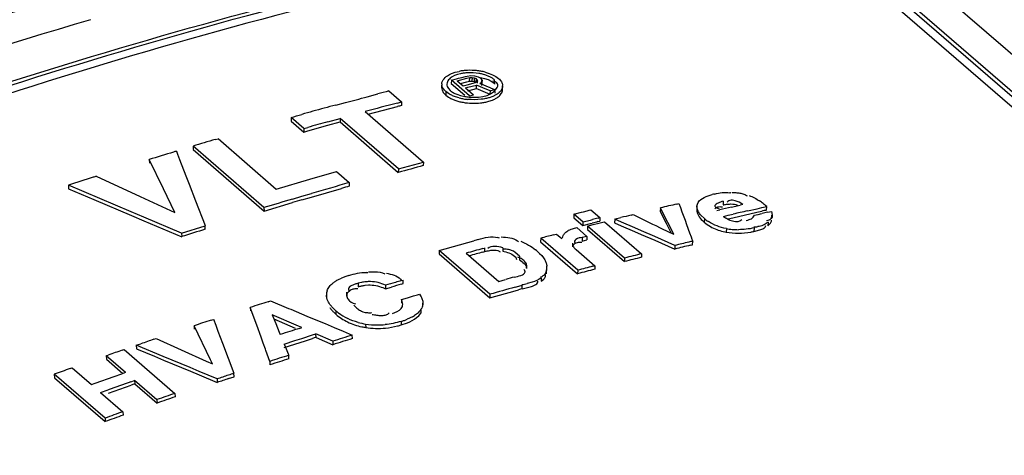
# Model space of a CAD drawing. Header units: inches. Extents: x 0 to 117, y 0 to 83.
# Tile 49 of 62: x 98.887 to 99.843, y 27.946 to 28.369. Entities that reach past the tile are written whole.
import ezdxf

# ---------------------------------------------------------------- set-up
doc = ezdxf.new("R2010")
doc.units = ezdxf.units.IN
doc.header["$LTSCALE"] = 6.431102
doc.header["$MEASUREMENT"] = 0
doc.layers.get('0').update_dxf_attribs({"linetype": 'CONTINUOUS'})

msp = doc.modelspace()

# ---------------------------------------------------------------- linework, layer by layer
at = {"color": 7, "linetype": 'CONTINUOUS'}
for p, q in [((98.31827, 29.66212), (101.93636, 26.52876)), ((99.63433, 28.48131), (101.88722, 26.53026)), ((101.89254, 26.53019), (99.6372, 28.48337)), ((99.62796, 28.47674), (101.87506, 26.5307)), ((99.30889, 28.31483), (99.30655, 28.31364)), ((99.3116, 28.31584), (99.30889, 28.31483)), ((99.30935, 28.31805), (99.3132, 28.31899)), ((99.31469, 28.31666), (99.3116, 28.31584)), ((99.32104, 28.3144), (99.32462, 28.31486)), ((99.32462, 28.31486), (99.32831, 28.31451)), ((99.33922, 28.31531), (99.33592, 28.31627)), ((99.33849, 28.31822), (99.3423, 28.31707)), ((99.3422, 28.31413), (99.33922, 28.31531)), ((99.3423, 28.31707), (99.34573, 28.31566)), ((99.34573, 28.31566), (99.34883, 28.31399)), ((99.2964, 28.30684), (99.29628, 28.30341)), ((99.30569, 28.31059), (99.30555, 28.30714)), ((99.30555, 28.30714), (99.3187, 28.29576)), ((99.30569, 28.31059), (99.3108, 28.31186)), ((99.3234, 28.29524), (99.30569, 28.31059)), ((99.3108, 28.31186), (99.31251, 28.31229)), ((99.31141, 28.30991), (99.32086, 28.31226)), ((99.31141, 28.30991), (99.31706, 28.30502)), ((99.31251, 28.31229), (99.31422, 28.31271)), ((99.31422, 28.31271), (99.31592, 28.31313)), ((99.31447, 28.30726), (99.32072, 28.30881)), ((99.31592, 28.31313), (99.31933, 28.31397)), ((99.31706, 28.30502), (99.32112, 28.30602)), ((99.31933, 28.31397), (99.32104, 28.31439)), ((99.32072, 28.30881), (99.32342, 28.30948)), ((99.32086, 28.31226), (99.32356, 28.31293)), ((99.32112, 28.30602), (99.32922, 28.30803)), ((99.32174, 28.30366), (99.3302, 28.30575)), ((99.32342, 28.30948), (99.32356, 28.31293)), ((99.32342, 28.30948), (99.32572, 28.30962)), ((99.32356, 28.31293), (99.32586, 28.31307)), ((99.32586, 28.31307), (99.32572, 28.30962)), ((99.32572, 28.30962), (99.32775, 28.30929)), ((99.32586, 28.31307), (99.32789, 28.31273)), ((99.32789, 28.31273), (99.32775, 28.30929)), ((99.32775, 28.30929), (99.32952, 28.30846)), ((99.32789, 28.31273), (99.32967, 28.31191)), ((99.32831, 28.31451), (99.33173, 28.31368)), ((99.32922, 28.30803), (99.33076, 28.30883)), ((99.32967, 28.31191), (99.32952, 28.30846)), ((99.33079, 28.31093), (99.32967, 28.31191)), ((99.33006, 28.30231), (99.3302, 28.30575)), ((99.33411, 28.30408), (99.3302, 28.30575)), ((99.33079, 28.31093), (99.33065, 28.30748)), ((99.33076, 28.30883), (99.33129, 28.3098)), ((99.33129, 28.3098), (99.33079, 28.31093)), ((99.33173, 28.31368), (99.3335, 28.31285)), ((99.33329, 28.30735), (99.33509, 28.30864)), ((99.33329, 28.30735), (99.33518, 28.30655)), ((99.33501, 28.31155), (99.3335, 28.31285)), ((99.33411, 28.31319), (99.33795, 28.31221)), ((99.3355, 28.31041), (99.33494, 28.30519)), ((99.3355, 28.31041), (99.33501, 28.31155)), ((99.33509, 28.30864), (99.3355, 28.31041)), ((99.33795, 28.31221), (99.34137, 28.31097)), ((99.34137, 28.31097), (99.34445, 28.30942)), ((99.34445, 28.30942), (99.34711, 28.30753)), ((99.34731, 28.30904), (99.3458, 28.30947)), ((99.34725, 28.31099), (99.34711, 28.30753)), ((99.34711, 28.30753), (99.34818, 28.30658)), ((99.34883, 28.31399), (99.35153, 28.31202)), ((99.22383, 28.29427), (99.23437, 28.29715)), ((99.24491, 28.29997), (99.25726, 28.28927)), ((99.29822, 28.29801), (99.30023, 28.2959)), ((99.30035, 28.29934), (99.30023, 28.2959)), ((99.30023, 28.2959), (99.30285, 28.29399)), ((99.30305, 28.29738), (99.30035, 28.29934)), ((99.30291, 28.30221), (99.30463, 28.30041)), ((99.31095, 28.29677), (99.31465, 28.29552)), ((99.31465, 28.29552), (99.31873, 28.2946)), ((99.31933, 28.30306), (99.32174, 28.30366)), ((99.31933, 28.30306), (99.32724, 28.2962)), ((99.32161, 28.30021), (99.33006, 28.30231)), ((99.3234, 28.29524), (99.32724, 28.2962)), ((99.33006, 28.30231), (99.33172, 28.30159)), ((99.33172, 28.30159), (99.34309, 28.29671)), ((99.3364, 28.29463), (99.34032, 28.29565)), ((99.34032, 28.29565), (99.3436, 28.29707)), ((99.34323, 28.30016), (99.34309, 28.29671)), ((99.34324, 28.30016), (99.34771, 28.30126)), ((99.3436, 28.29707), (99.34665, 28.29913)), ((99.34383, 28.3029), (99.34771, 28.30126)), ((99.34883, 28.29605), (99.34592, 28.29464)), ((99.34665, 28.29913), (99.34859, 28.30117)), ((99.34771, 28.30126), (99.34784, 28.29788)), ((99.34859, 28.30117), (99.35014, 28.3033)), ((99.35014, 28.3033), (99.35082, 28.30468)), ((99.35532, 28.30104), (99.35548, 28.30449)), ((99.19339, 28.28625), (99.20276, 28.28867)), ((99.25334, 28.28824), (99.25726, 28.28927)), ((99.25726, 28.28927), (99.25717, 28.28584)), ((99.30921, 28.29098), (99.31295, 28.28983)), ((99.31339, 28.29319), (99.30958, 28.29432)), ((99.33196, 28.29403), (99.3364, 28.29463)), ((99.34203, 28.28991), (99.34549, 28.29108)), ((99.34592, 28.29464), (99.34254, 28.29345)), ((99.22199, 28.27991), (99.27854, 28.23093)), ((99.22499, 28.27731), (99.25325, 28.2848)), ((99.15006, 28.27418), (99.15003, 28.27077)), ((99.15003, 28.27077), (99.16238, 28.26007)), ((99.16241, 28.26349), (99.15006, 28.27418)), ((99.18588, 28.26661), (99.19762, 28.26987)), ((99.18592, 28.27006), (99.19767, 28.2733)), ((99.19767, 28.2733), (99.19762, 28.26987)), ((99.19762, 28.26987), (99.25417, 28.2209)), ((99.25422, 28.22432), (99.19767, 28.2733)), ((99.16241, 28.26349), (99.16238, 28.26007)), ((99.16238, 28.26007), (99.1663, 28.26118)), ((99.16241, 28.26349), (99.16632, 28.26459)), ((99.1663, 28.26118), (99.18588, 28.26661)), ((99.0765, 28.25287), (99.0792, 28.25366)), ((99.0792, 28.25369), (99.13575, 28.20472)), ((99.03874, 28.24159), (99.03992, 28.23855)), ((99.03992, 28.23855), (99.04185, 28.23357)), ((99.05488, 28.24642), (99.05492, 28.24302)), ((99.12378, 28.18675), (99.05488, 28.24642)), ((99.05492, 28.24302), (99.12382, 28.18335)), ((99.02628, 28.2049), (99.01239, 28.23348)), ((99.0124, 28.23341), (99.01247, 28.23002)), ((99.04185, 28.23357), (99.04806, 28.21752)), ((99.25422, 28.22432), (99.27854, 28.2309)), ((99.27854, 28.23093), (99.27848, 28.22751)), ((99.16827, 28.21423), (99.19428, 28.22172)), ((99.19428, 28.22172), (99.20663, 28.21103)), ((99.25422, 28.22432), (99.25417, 28.2209)), ((98.96099, 28.21723), (99.00343, 28.19768)), ((99.04806, 28.21752), (99.05117, 28.20948)), ((99.05117, 28.20948), (99.05738, 28.19341)), ((99.13575, 28.20472), (99.16827, 28.21423)), ((99.20663, 28.21103), (99.20662, 28.20761)), ((98.99494, 28.18269), (98.93392, 28.20845)), ((98.93392, 28.20839), (98.93405, 28.20502)), ((98.93405, 28.20495), (98.95845, 28.19466)), ((99.03738, 28.18201), (99.02628, 28.2049)), ((99.1606, 28.19772), (99.16981, 28.20041)), ((99.16982, 28.19696), (99.19908, 28.20544)), ((98.95845, 28.19466), (98.99506, 28.17918)), ((99.00343, 28.19768), (99.01192, 28.19377)), ((99.01192, 28.19377), (99.03738, 28.18201)), ((99.05738, 28.19341), (99.0667, 28.16926)), ((99.12382, 28.18335), (99.15142, 28.19172)), ((99.15139, 28.195), (99.1606, 28.19772)), ((99.16062, 28.19437), (99.16982, 28.19696)), ((99.52458, 28.19019), (99.52656, 28.19066)), ((99.52656, 28.19074), (99.52806, 28.1867)), ((99.54453, 28.19023), (99.54519, 28.19161)), ((99.56964, 28.19288), (99.56944, 28.18942)), ((99.5812, 28.19341), (99.57864, 28.19384)), ((99.58879, 28.18979), (99.58521, 28.19188)), ((99.00714, 28.17753), (98.99494, 28.18269)), ((99.12378, 28.18675), (99.12382, 28.18335)), ((99.42466, 28.18041), (99.43202, 28.18228)), ((99.43202, 28.18228), (99.43386, 28.18275)), ((99.43386, 28.18275), (99.43755, 28.18367)), ((99.43755, 28.18367), (99.43939, 28.18413)), ((99.43939, 28.18413), (99.44123, 28.18459)), ((99.44123, 28.18461), (99.44998, 28.17703)), ((99.50873, 28.18642), (99.50856, 28.18297)), ((99.50856, 28.18297), (99.51426, 28.1716)), ((99.51015, 28.18358), (99.50872, 28.18642)), ((99.52153, 28.16083), (99.51015, 28.18358)), ((99.52806, 28.1867), (99.52955, 28.18265)), ((99.52955, 28.18265), (99.53254, 28.17455)), ((99.54412, 28.18812), (99.54393, 28.18467)), ((99.54414, 28.18812), (99.54453, 28.19023)), ((99.54436, 28.18583), (99.54414, 28.18812)), ((99.56342, 28.18398), (99.56624, 28.18463)), ((99.56415, 28.18618), (99.56554, 28.18568)), ((99.56729, 28.18764), (99.56892, 28.18751)), ((99.57669, 28.19026), (99.57909, 28.19019)), ((99.57904, 28.17697), (99.60237, 28.18222)), ((99.58315, 28.1885), (99.58597, 28.18914)), ((99.59325, 28.18361), (99.60259, 28.18572)), ((99.60237, 28.18222), (99.60704, 28.18329)), ((99.60259, 28.18572), (99.60726, 28.18676)), ((99.6036, 28.18022), (99.60728, 28.18105)), ((99.60726, 28.18676), (99.61193, 28.18781)), ((99.61171, 28.18434), (99.61193, 28.18781)), ((99.6128, 28.18228), (99.61464, 28.18269)), ((99.61464, 28.18269), (99.61648, 28.18309)), ((99.61648, 28.18311), (99.61725, 28.17945)), ((98.99506, 28.17918), (99.00726, 28.17402)), ((99.04376, 28.162), (99.00714, 28.17753)), ((99.00726, 28.17402), (99.04386, 28.15849)), ((99.42466, 28.18041), (99.42455, 28.17697)), ((99.42455, 28.17697), (99.4333, 28.16939)), ((99.43342, 28.17283), (99.42466, 28.18041)), ((99.43342, 28.17283), (99.4333, 28.16939)), ((99.4333, 28.16939), (99.44066, 28.17126)), ((99.43342, 28.17283), (99.44078, 28.1747)), ((99.44066, 28.17126), (99.4425, 28.17172)), ((99.44078, 28.1747), (99.44262, 28.17517)), ((99.44348, 28.1703), (99.449, 28.17169)), ((99.44801, 28.17311), (99.44985, 28.17357)), ((99.44814, 28.17655), (99.44998, 28.17701)), ((99.449, 28.17169), (99.45268, 28.17262)), ((99.44998, 28.17703), (99.44985, 28.17358)), ((99.45268, 28.17262), (99.45452, 28.17308)), ((99.45452, 28.17309), (99.49044, 28.14199)), ((99.46417, 28.17203), (99.47066, 28.1692)), ((99.46431, 28.17554), (99.46418, 28.1721)), ((99.46431, 28.17554), (99.4663, 28.17604)), ((99.4708, 28.17278), (99.46431, 28.17561)), ((99.4663, 28.17604), (99.47029, 28.17703)), ((99.48377, 28.16711), (99.4708, 28.17278)), ((99.48027, 28.17949), (99.48226, 28.17997)), ((99.48226, 28.17999), (99.48663, 28.17786)), ((99.48663, 28.17786), (99.5011, 28.1708)), ((99.51426, 28.1716), (99.51904, 28.16205)), ((99.53254, 28.17455), (99.53404, 28.1705)), ((99.55136, 28.17609), (99.54798, 28.1794)), ((99.54938, 28.17428), (99.55118, 28.17263)), ((99.55136, 28.17609), (99.55118, 28.17263)), ((99.56989, 28.17825), (99.57456, 28.17933)), ((99.57437, 28.17588), (99.57904, 28.17697)), ((99.57456, 28.17933), (99.57924, 28.18041)), ((99.58424, 28.17341), (99.58577, 28.17395)), ((99.59992, 28.17939), (99.60176, 28.1798)), ((99.60176, 28.1798), (99.6036, 28.18022)), ((99.61298, 28.1743), (99.61157, 28.17394)), ((99.61311, 28.17257), (99.61209, 28.17183)), ((99.61311, 28.17257), (99.6129, 28.1691)), ((99.61649, 28.17599), (99.61671, 28.17947)), ((99.04376, 28.16194), (99.0667, 28.16916)), ((99.04376, 28.16194), (99.04386, 28.15856)), ((99.06679, 28.1658), (99.0667, 28.16919)), ((99.42438, 28.16661), (99.42749, 28.1673)), ((99.42749, 28.1673), (99.43732, 28.15879)), ((99.43796, 28.16889), (99.43785, 28.16545)), ((99.43785, 28.16545), (99.47376, 28.13435)), ((99.43796, 28.16889), (99.4398, 28.16936)), ((99.47388, 28.13779), (99.43796, 28.16889)), ((99.4398, 28.16936), (99.44348, 28.1703)), ((99.47066, 28.1692), (99.48363, 28.16352)), ((99.48363, 28.16352), (99.49011, 28.16069)), ((99.49026, 28.16427), (99.48377, 28.16711)), ((99.50324, 28.15859), (99.49026, 28.16427)), ((99.5011, 28.1708), (99.50408, 28.16935)), ((99.50408, 28.16935), (99.50844, 28.16722)), ((99.50844, 28.16722), (99.51717, 28.16297)), ((99.51717, 28.16297), (99.52153, 28.16084)), ((99.53404, 28.1705), (99.53702, 28.16239)), ((99.53702, 28.16239), (99.53852, 28.15833)), ((99.57268, 28.16642), (99.57249, 28.16296)), ((99.59959, 28.16707), (99.59939, 28.16361)), ((99.61065, 28.16851), (99.61087, 28.16926)), ((99.29391, 28.14526), (99.32757, 28.15464)), ((99.37004, 28.15442), (99.37099, 28.15357)), ((99.39244, 28.15706), (99.39236, 28.15363)), ((99.39236, 28.15363), (99.42828, 28.12253)), ((99.42836, 28.12596), (99.39244, 28.15706)), ((99.40447, 28.16023), (99.40619, 28.16067)), ((99.40619, 28.16067), (99.40791, 28.16112)), ((99.40791, 28.16113), (99.41281, 28.15689)), ((99.42326, 28.15222), (99.42317, 28.14878)), ((99.43278, 28.15778), (99.43268, 28.15434)), ((99.43268, 28.15434), (99.43721, 28.15536)), ((99.43732, 28.15879), (99.43278, 28.15778)), ((99.43732, 28.15879), (99.43721, 28.15536)), ((99.49011, 28.16069), (99.50309, 28.15501)), ((99.50309, 28.15501), (99.51606, 28.14932)), ((99.51621, 28.15291), (99.50324, 28.15859)), ((99.5227, 28.15006), (99.51621, 28.15291)), ((99.53852, 28.15833), (99.53931, 28.15618)), ((99.53931, 28.15618), (99.54001, 28.15427)), ((99.53985, 28.15075), (99.54001, 28.1542)), ((99.29391, 28.14526), (99.29388, 28.14184)), ((99.34312, 28.10264), (99.29391, 28.14526)), ((99.33627, 28.14355), (99.33829, 28.14411)), ((99.33631, 28.14698), (99.33834, 28.14753)), ((99.33829, 28.14412), (99.33834, 28.14755)), ((99.35563, 28.14782), (99.35557, 28.1444)), ((99.36759, 28.14327), (99.3659, 28.14435)), ((99.37184, 28.13965), (99.36759, 28.14327)), ((99.38904, 28.14447), (99.39137, 28.14233)), ((99.42337, 28.15022), (99.42413, 28.14883)), ((99.42678, 28.14603), (99.44492, 28.13032)), ((99.51606, 28.14932), (99.52254, 28.14648)), ((99.52269, 28.15), (99.52254, 28.14655)), ((99.53792, 28.15028), (99.53985, 28.15074)), ((99.29388, 28.14184), (99.3431, 28.09922)), ((99.3201, 28.14249), (99.35167, 28.11515)), ((99.36704, 28.13973), (99.36814, 28.13855)), ((99.36814, 28.13855), (99.36874, 28.13737)), ((99.36874, 28.13737), (99.36891, 28.13626)), ((99.3724, 28.13772), (99.37034, 28.13852)), ((99.37184, 28.13965), (99.37178, 28.13622)), ((99.39137, 28.14233), (99.39337, 28.1402)), ((99.39337, 28.1402), (99.3952, 28.13789)), ((99.3952, 28.13789), (99.39636, 28.13607)), ((99.47388, 28.13779), (99.47376, 28.13435)), ((99.49044, 28.14199), (99.49031, 28.13854)), ((99.22511, 28.1243), (99.23132, 28.12452)), ((99.37665, 28.12605), (99.37596, 28.12675)), ((99.37901, 28.12757), (99.37907, 28.12844)), ((99.398, 28.12258), (99.39844, 28.12873)), ((99.42836, 28.12596), (99.42828, 28.12253)), ((99.44308, 28.12983), (99.44492, 28.1303)), ((99.44492, 28.13032), (99.44483, 28.12688)), ((99.196, 28.11692), (99.19904, 28.11835)), ((99.2183, 28.11411), (99.21531, 28.11337)), ((99.25637, 28.11722), (99.25708, 28.11618)), ((99.25711, 28.11587), (99.25904, 28.11643)), ((99.25906, 28.11304), (99.25904, 28.11644)), ((99.35167, 28.11515), (99.35841, 28.11703)), ((99.38418, 28.1143), (99.37941, 28.11298)), ((99.3896, 28.11446), (99.38978, 28.11531)), ((99.39298, 28.11863), (99.39293, 28.11521)), ((99.39293, 28.11521), (99.39543, 28.11746)), ((99.204, 28.10456), (99.2039, 28.10313)), ((99.204, 28.10456), (99.20405, 28.10116)), ((99.2063, 28.1062), (99.20701, 28.10547)), ((99.2133, 28.10819), (99.21496, 28.10817)), ((99.21531, 28.11337), (99.21536, 28.10997)), ((99.22192, 28.11141), (99.2251, 28.11167)), ((99.23926, 28.10905), (99.2417, 28.10792)), ((99.24167, 28.11132), (99.2417, 28.10792)), ((99.2417, 28.10792), (99.24748, 28.10963)), ((99.25713, 28.11246), (99.25906, 28.11302)), ((99.3431, 28.09922), (99.36754, 28.10605)), ((99.36754, 28.10605), (99.37103, 28.10703)), ((99.36758, 28.10948), (99.37107, 28.11045)), ((99.37107, 28.11045), (99.37456, 28.11142)), ((99.37452, 28.108), (99.37456, 28.11142)), ((99.37452, 28.108), (99.38217, 28.10992)), ((99.1279, 28.09545), (99.13008, 28.09613)), ((99.13008, 28.09622), (99.14773, 28.08887)), ((99.18443, 28.10179), (99.18449, 28.09841)), ((99.2068, 28.09622), (99.20849, 28.09501)), ((99.20849, 28.09501), (99.21047, 28.09403)), ((99.25733, 28.09755), (99.26312, 28.09927)), ((99.25733, 28.09755), (99.25736, 28.09415)), ((99.25806, 28.0955), (99.25733, 28.09755)), ((99.25845, 28.09293), (99.25806, 28.0955)), ((99.26312, 28.09927), (99.26891, 28.10097)), ((99.26891, 28.10097), (99.27277, 28.1021)), ((99.27277, 28.1021), (99.27471, 28.10266)), ((99.27471, 28.10268), (99.27579, 28.1011)), ((99.34312, 28.10264), (99.3431, 28.09922)), ((99.11678, 28.07251), (99.11045, 28.08996)), ((99.11045, 28.08989), (99.11056, 28.08652)), ((99.14773, 28.08887), (99.14972, 28.08805)), ((99.14972, 28.08805), (99.16539, 28.08152)), ((99.19127, 28.08544), (99.19364, 28.08325)), ((99.19357, 28.08664), (99.19364, 28.08325)), ((99.21047, 28.09403), (99.21257, 28.0933)), ((99.21098, 28.09194), (99.21404, 28.0892)), ((99.21971, 28.08574), (99.22213, 28.08507)), ((99.27604, 28.08773), (99.27607, 28.08432)), ((99.27805, 28.09066), (99.27804, 28.09407)), ((99.07257, 28.07757), (99.07466, 28.07825)), ((99.07466, 28.07834), (99.07688, 28.07253)), ((99.15731, 28.07166), (99.13158, 28.08279)), ((99.13158, 28.08278), (99.13513, 28.07425)), ((99.13327, 28.07872), (99.15419, 28.06967)), ((99.16539, 28.08152), (99.17421, 28.07784)), ((99.17421, 28.07784), (99.18304, 28.07415)), ((99.257, 28.07632), (99.25704, 28.07292)), ((99.26787, 28.08072), (99.26293, 28.07837)), ((99.2719, 28.07995), (99.27402, 28.08183)), ((99.27402, 28.08183), (99.27607, 28.08432)), ((99.0717, 28.0391), (99.05584, 28.07212)), ((99.05584, 28.07205), (99.05599, 28.06869)), ((99.07688, 28.07253), (99.0791, 28.06673)), ((99.0791, 28.06673), (99.08353, 28.05511)), ((99.12099, 28.06086), (99.11678, 28.07251)), ((99.13513, 28.07425), (99.13867, 28.06572)), ((99.16052, 28.07027), (99.15731, 28.07166)), ((99.15819, 28.06952), (99.16052, 28.07025)), ((99.18304, 28.07415), (99.19187, 28.07047)), ((99.19187, 28.07047), (99.20069, 28.06678)), ((99.20069, 28.06678), (99.20952, 28.06309)), ((99.22244, 28.07378), (99.2225, 28.07039)), ((99.25704, 28.07292), (99.263, 28.07499)), ((99.01698, 28.05896), (99.01913, 28.05968)), ((99.01912, 28.05977), (99.04337, 28.04876)), ((99.1231, 28.05504), (99.12099, 28.06086)), ((99.13867, 28.06572), (99.13956, 28.06358)), ((99.1434, 28.05434), (99.15369, 28.05765)), ((99.15369, 28.05765), (99.16055, 28.05984)), ((99.15379, 28.05429), (99.16408, 28.05753)), ((99.16055, 28.05984), (99.17083, 28.06311)), ((99.16408, 28.05753), (99.17093, 28.05972)), ((99.17083, 28.06311), (99.17426, 28.06419)), ((99.17436, 28.06081), (99.17427, 28.06419)), ((99.19053, 28.05708), (99.17427, 28.06419)), ((99.17436, 28.06081), (99.19062, 28.0537)), ((99.19053, 28.05708), (99.19062, 28.0537)), ((99.2096, 28.05963), (99.20952, 28.06302)), ((98.9861, 28.04834), (98.98803, 28.049)), ((98.98803, 28.04902), (99.03724, 28.0064)), ((99.02593, 28.04229), (98.99978, 28.05315)), ((98.99979, 28.05308), (99.00408, 28.05456)), ((98.99979, 28.05308), (98.99998, 28.04973)), ((98.99998, 28.04966), (99.01741, 28.04242)), ((99.04337, 28.04876), (99.06762, 28.03773)), ((99.08353, 28.05511), (99.09463, 28.02602)), ((99.12521, 28.04921), (99.1231, 28.05504)), ((99.12565, 28.04799), (99.12521, 28.04921)), ((99.12943, 28.03754), (99.12565, 28.04799)), ((99.1434, 28.05434), (99.1446, 28.05141)), ((99.14351, 28.05097), (99.15379, 28.05429)), ((99.1446, 28.05141), (99.14731, 28.04479)), ((98.97066, 28.04296), (98.97259, 28.04364)), ((98.97066, 28.04296), (98.97087, 28.03962)), ((98.9894, 28.02673), (98.97066, 28.04296)), ((98.97087, 28.03962), (98.98681, 28.02581)), ((99.01741, 28.04242), (99.02612, 28.0388)), ((99.03465, 28.03866), (99.02593, 28.04229)), ((99.02612, 28.0388), (99.03484, 28.03518)), ((99.05209, 28.03141), (99.03465, 28.03866)), ((99.06762, 28.03773), (99.07369, 28.03497)), ((99.07369, 28.03497), (99.0717, 28.0391)), ((99.12943, 28.03747), (99.12957, 28.0341)), ((99.14731, 28.04479), (99.14785, 28.04347)), ((99.14797, 28.04009), (99.14785, 28.04347)), ((98.93566, 28.03056), (98.93759, 28.03125)), ((98.93759, 28.03126), (98.95634, 28.01503)), ((99.03484, 28.03518), (99.05227, 28.02792)), ((99.0608, 28.02778), (99.05209, 28.03141)), ((99.05227, 28.02792), (99.06098, 28.02429)), ((98.92022, 28.02502), (98.92047, 28.02169)), ((98.96943, 27.9824), (98.92022, 28.02502)), ((98.92047, 28.02169), (98.96968, 27.97907)), ((98.96001, 28.01635), (98.97838, 28.02284)), ((98.97838, 28.02284), (98.98573, 28.02544)), ((98.99455, 28.0178), (98.99822, 28.01909)), ((98.99822, 28.01909), (98.99843, 28.01575)), ((99.01987, 28.00034), (98.99822, 28.01909)), ((99.07824, 28.02051), (99.0608, 28.02778)), ((99.06098, 28.02429), (99.07842, 28.01702)), ((99.07824, 28.02044), (99.07841, 28.01708)), ((99.08933, 28.02076), (99.09479, 28.02258)), ((99.09479, 28.02259), (99.09463, 28.02595)), ((98.95634, 28.01503), (98.96001, 28.01635)), ((98.96516, 28.00739), (98.9725, 28.01001)), ((98.97273, 28.00669), (98.99476, 28.01446)), ((98.99843, 28.01575), (99.02008, 27.997)), ((98.96516, 28.00739), (98.98681, 27.98864)), ((99.01987, 28.00034), (99.02008, 27.997)), ((99.03724, 28.0064), (99.03744, 28.00305)), ((98.96943, 27.9824), (98.96968, 27.97907)), ((98.98681, 27.98864), (98.98704, 27.98531))]:
    msp.add_line(p, q, dxfattribs=at)
for centre, radius, start, end in [((100.43419, 23.33294), 5.28553, 106.36378, 108.08127), ((100.50947, 23.11808), 5.47621, 106.48708, 111.98158), ((99.32303, 28.26909), 0.05086, 96.54522, 101.14761), ((99.32326, 28.27688), 0.04069, 97.47419, 102.15685), ((99.32373, 28.263), 0.05699, 92.30656, 96.54569), ((99.32396, 28.27149), 0.04613, 93.12968, 97.46683), ((99.32393, 28.25807), 0.06193, 84.25783, 92.30891), ((99.32427, 28.26638), 0.05124, 80.92015, 93.16542), ((99.3242, 28.26072), 0.05927, 80.1387, 84.2616), ((99.32515, 28.27177), 0.04578, 76.38414, 80.94103), ((99.32516, 28.26611), 0.05378, 75.65193, 80.16184), ((99.30294, 28.30653), 0.00657, 177.22826, 186.98683), ((99.34904, 28.30487), 0.00647, 356.67784, 7.06668), ((99.54671, 27.15068), 1.18825, 104.71341, 105.23948), ((99.45246, 27.2883), 1.03103, 104.55326, 105.83433), ((98.79934, 29.85018), 1.61278, 284.48565, 285.26035), ((100.59558, 23.1788), 5.28281, 104.71886, 105.07068), ((99.32629, 28.34108), 0.05296, 255.41286, 259.93238), ((99.32644, 28.34519), 0.05362, 255.91892, 260.43832), ((99.32751, 28.34792), 0.0599, 259.92647, 276.30129), ((99.32742, 28.35089), 0.0594, 260.41496, 264.52594), ((99.32764, 28.34535), 0.0515, 269.46092, 274.8182), ((98.55467, 30.38192), 2.19022, 285.77389, 286.0607), ((100.18466, 24.72006), 3.70161, 105.89087, 106.0606), ((99.55749, 27.14018), 1.18437, 104.68901, 104.88493), ((100.61016, 23.12528), 5.33828, 105.47387, 105.69218), ((100.01961, 25.05288), 3.33607, 106.42157, 106.80905), ((101.85352, 19.05069), 9.61219, 107.045919, 107.191996), ((99.39685, 27.06852), 1.22645, 106.97693, 107.11999), ((100.08611, 25.19405), 3.1391, 104.90884, 105.36838), ((101.95014, 18.95144), 9.73594, 107.898398, 108.047312), ((99.34131, 27.03461), 1.24221, 107.82807, 107.9739), ((100.67764, 23.03775), 5.37835, 105.87294, 106.28121), ((99.51319, 27.13105), 1.11936, 105.89522, 106.29664), ((99.57812, 28.12588), 0.07594, 102.85663, 104.57791), ((99.57198, 28.18041), 0.02109, 74.91853, 78.8181), ((100.69049, 22.99397), 5.42398, 106.48463, 106.78911), ((99.44159, 27.20017), 1.03313, 105.78097, 106.31184), ((99.57745, 28.18827), 0.00552, 127.8293, 137.87548), ((99.56204, 28.13082), 0.07567, 53.86516, 55.54505), ((99.55183, 28.11662), 0.09317, 51.20436, 53.94308), ((100.25156, 25.09828), 3.17623, 103.2313, 103.52526), ((99.92416, 26.64869), 1.57709, 102.69708, 103.11724), ((99.29314, 29.45117), 1.29555, 282.67992, 282.93552), ((100.72595, 23.18908), 5.12136, 102.7779, 102.93873), ((99.84297, 27.06774), 1.15048, 102.76406, 102.908), ((99.8616, 27.0646), 1.14729, 102.58057, 102.81951), ((100.2234, 25.43532), 2.814, 102.53198, 102.64714), ((99.55325, 28.11843), 0.09087, 49.77524, 51.19198), ((100.1013, 25.5615), 2.69208, 104.04412, 104.16517), ((99.83625, 26.61849), 1.60567, 103.98748, 104.19057), ((100.1607, 25.39383), 2.86756, 103.72638, 103.93159), ((99.57502, 28.20011), 0.03638, 229.05572, 240.70821), ((99.57557, 28.20403), 0.03697, 229.08684, 232.80235), ((99.57495, 28.20323), 0.03596, 232.81544, 236.6957), ((99.58289, 28.1798), 0.00652, 296.19887, 316.7134), ((100.03203, 25.06033), 3.25199, 107.26639, 107.6899), ((99.58367, 28.22008), 0.0582, 256.09425, 258.93235), ((99.58316, 28.22024), 0.05483, 258.97763, 262.0175), ((99.58408, 28.22669), 0.06135, 262.00742, 264.73275), ((99.5845, 28.23118), 0.06585, 264.72525, 267.27825), ((99.5846, 28.23318), 0.06786, 267.27168, 269.77634), ((99.58192, 28.2397), 0.07807, 280.66258, 282.92777), ((99.60015, 28.19419), 0.02612, 268.58761, 272.55007), ((99.60031, 28.19071), 0.02263, 272.54079, 277.3483), ((99.64925, 27.00098), 1.19767, 105.37113, 105.58002), ((99.34561, 28.14033), 0.01806, 68.30665, 73.17027), ((100.25585, 24.8973), 3.37217, 104.62393, 104.8352), ((100.22937, 25.27389), 2.96165, 103.5364, 103.80453), ((99.83747, 26.89778), 1.29114, 103.31983, 103.49532), ((100.03817, 25.57843), 2.66272, 105.28297, 105.64497), ((100.1537, 25.15564), 3.09771, 105.30055, 105.55372), ((99.35732, 28.1197), 0.02667, 89.15683, 92.84842), ((99.35386, 28.10385), 0.05374, 49.10705, 51.24317), ((100.2812, 25.05189), 3.18629, 103.48988, 103.77445), ((100.23946, 25.13705), 3.09355, 104.01424, 104.33038), ((100.05033, 25.88992), 2.32061, 103.96144, 104.38318), ((99.22055, 28.09784), 0.02589, 81.07294, 84.88844), ((99.38692, 28.12894), 0.01152, 345.28615, 4.37453), ((100.22697, 25.10874), 3.11782, 104.52847, 104.84287), ((100.10446, 25.58153), 2.63273, 104.54936, 104.88061), ((99.22245, 28.06367), 0.05948, 109.67953, 113.18002), ((99.22763, 28.04924), 0.07481, 106.68532, 109.69045), ((100.47538, 23.96207), 4.32878, 106.42577, 106.55899), ((99.72051, 26.52118), 1.66065, 106.20342, 106.41159), ((100.09198, 25.46939), 2.74738, 105.30374, 105.48606), ((99.19671, 28.102), 0.01228, 160.48708, 180.97061), ((100.09117, 25.2538), 2.97784, 106.26506, 106.45846), ((100.79594, 22.96092), 5.34303, 105.50562, 105.77797), ((99.6934, 26.95348), 1.19775, 105.44028, 105.61362), ((99.36441, 28.17779), 0.06652, 278.4549, 280.77223), ((99.36455, 28.17711), 0.06583, 280.76206, 283.04447), ((100.14719, 24.86347), 3.3889, 107.50396, 107.81357), ((99.22764, 28.12596), 0.05203, 229.09877, 232.82862), ((99.22499, 28.10034), 0.01552, 241.15636, 250.11202), ((99.26523, 28.09478), 0.01291, 326.86879, 334.58208), ((100.13555, 24.82757), 3.41942, 108.11138, 108.40657), ((99.228, 28.12656), 0.05272, 232.90688, 244.15817), ((99.22607, 28.11325), 0.02855, 270.87871, 274.63973), ((99.24097, 28.08866), 0.00598, 308.23815, 318.18061), ((99.23436, 28.15183), 0.07884, 286.69265, 289.04672), ((99.24018, 28.13499), 0.06102, 289.04091, 291.89203), ((99.25125, 28.1105), 0.0341, 299.17271, 303.31408), ((100.17692, 24.83736), 3.3889, 107.49414, 107.82477), ((99.23315, 28.14187), 0.06893, 254.87514, 261.05668), ((99.23351, 28.14001), 0.07048, 257.89707, 261.01001), ((99.23414, 28.14785), 0.07499, 261.02156, 269.67168), ((99.23423, 28.14499), 0.07551, 261.06068, 275.79839), ((99.23409, 28.14875), 0.07589, 269.74469, 275.53742), ((99.2337, 28.1493), 0.07985, 275.86767, 284.22065), ((99.23226, 28.15526), 0.08599, 284.17343, 286.75011), ((100.0439, 25.02585), 3.20223, 108.70456, 108.94833), ((99.54684, 26.88212), 1.23614, 107.53733, 107.704), ((99.92375, 25.73708), 2.43311, 107.07036, 107.53885), ((100.16494, 24.95981), 3.24368, 107.12902, 107.48019), ((100.07566, 24.89327), 3.3379, 109.05168, 109.29725), ((99.89717, 25.70269), 2.45777, 107.75075, 108.20209), ((100.14997, 24.92058), 3.27647, 107.80726, 108.14558), ((100.10782, 24.73828), 3.49471, 109.59737, 109.86635), ((99.40978, 26.82794), 1.27036, 109.3241, 109.49981), ((100.27287, 24.49334), 3.72392, 108.53389, 108.71127), ((100.27069, 24.49243), 3.72084, 108.51172, 108.6891), ((99.56069, 26.61585), 1.48512, 108.28961, 108.51175), ((100.86927, 22.6796), 5.65782, 109.35081, 109.58759), ((99.41851, 26.81782), 1.26945, 109.3241, 109.49981), ((99.85014, 25.64026), 2.50187, 108.96038, 109.38162), ((100.12397, 24.84987), 3.33512, 109.01312, 109.32888), ((99.82877, 25.61142), 2.52191, 109.50325, 109.92254), ((100.11232, 24.8174), 3.36182, 109.55574, 109.87005)]:
    msp.add_arc(centre, radius, start, end, dxfattribs=at)
for centre, major_axis, ratio, start_param, end_param in [((99.13484, 23.47771), (11.78949, -5.70012), 0.342348, 1.717342, 1.718066), ((99.13522, 23.47738), (11.98559, -5.85911), 0.335148, 1.716062, 1.716813)]:
    msp.add_ellipse(centre, major_axis=major_axis, ratio=ratio, start_param=start_param, end_param=end_param, dxfattribs=at)
for points, knots in [([(98.4488, 28.22376), (98.53201, 28.25713), (98.86121, 28.38022), (99.20248, 28.47161), (99.45998, 28.51869)], [0, 0, 0, 0, 0.255121, 1, 1, 1, 1]), ([(98.44767, 28.15262), (98.54413, 28.19209), (98.9245, 28.33609), (99.32087, 28.43888), (99.61944, 28.48719)], [0, 0, 0, 0, 0.256278, 1, 1, 1, 1]), ([(98.4489, 28.14955), (98.54537, 28.18903), (98.92577, 28.33308), (99.32218, 28.4359), (99.6208, 28.48422)], [0, 0, 0, 0, 0.256281, 1, 1, 1, 1]), ([(99.6238, 28.4776), (99.52581, 28.46175), (99.12622, 28.38443), (98.73629, 28.25928), (98.45164, 28.14272)], [0, 0, 0, 0, 0.243973, 1, 1, 1, 1]), ([(99.30305, 28.31544), (99.304, 28.31598), (99.30605, 28.31697), (99.30821, 28.31771), (99.30935, 28.31805)], [0, 0, 0, 0, 0.477022, 1, 1, 1, 1]), ([(99.30035, 28.29934), (99.29931, 28.30024), (99.29756, 28.30213), (99.29656, 28.30457), (99.29642, 28.30573)], [0, 0, 0, 0, 0.539941, 1, 1, 1, 1]), ([(99.30131, 28.30667), (99.30128, 28.30591), (99.30156, 28.30428), (99.3024, 28.30288), (99.30291, 28.30221)], [0, 0, 0, 0, 0.473901, 1, 1, 1, 1]), ([(99.30306, 28.31077), (99.30256, 28.31016), (99.30172, 28.30889), (99.30134, 28.30739), (99.30131, 28.30667)], [0, 0, 0, 0, 0.522909, 1, 1, 1, 1]), ([(99.30655, 28.31364), (99.30587, 28.31323), (99.30462, 28.31237), (99.30352, 28.31132), (99.30306, 28.31077)], [0, 0, 0, 0, 0.527187, 1, 1, 1, 1]), ([(99.34725, 28.31099), (99.34655, 28.31161), (99.34492, 28.31276), (99.34316, 28.31369), (99.3422, 28.31413)], [0, 0, 0, 0, 0.471056, 1, 1, 1, 1]), ([(99.35082, 28.30468), (99.35106, 28.30543), (99.3508, 28.30783), (99.34852, 28.30863), (99.34731, 28.30904)], [0, 0, 0, 0, 0.380219, 1, 1, 1, 1]), ([(99.35153, 28.31202), (99.35257, 28.31112), (99.35432, 28.30924), (99.35532, 28.30682), (99.35546, 28.30566)], [0, 0, 0, 0, 0.540935, 1, 1, 1, 1]), ([(99.29628, 28.30341), (99.29624, 28.30249), (99.29659, 28.30052), (99.2976, 28.29882), (99.29822, 28.29801)], [0, 0, 0, 0, 0.474725, 1, 1, 1, 1]), ([(99.30958, 28.29432), (99.3084, 28.29474), (99.30616, 28.29564), (99.30403, 28.29677), (99.30305, 28.29738)], [0, 0, 0, 0, 0.521354, 1, 1, 1, 1]), ([(99.30463, 28.30041), (99.30549, 28.29967), (99.30752, 28.29829), (99.30974, 28.29725), (99.31095, 28.29677)], [0, 0, 0, 0, 0.466072, 1, 1, 1, 1]), ([(99.35109, 28.29416), (99.35228, 28.29507), (99.3543, 28.29705), (99.35527, 28.29978), (99.35532, 28.30104)], [0, 0, 0, 0, 0.542549, 1, 1, 1, 1]), ([(99.30285, 28.29399), (99.3038, 28.29339), (99.30588, 28.29228), (99.30806, 28.29139), (99.30921, 28.29098)], [0, 0, 0, 0, 0.47891, 1, 1, 1, 1]), ([(99.31873, 28.2946), (99.32011, 28.29436), (99.32291, 28.294), (99.32573, 28.29386), (99.32715, 28.29385)], [0, 0, 0, 0, 0.495569, 1, 1, 1, 1]), ([(99.33409, 28.28838), (99.33546, 28.28853), (99.33814, 28.28893), (99.34077, 28.28955), (99.34203, 28.28991)], [0, 0, 0, 0, 0.513119, 1, 1, 1, 1]), ([(99.34254, 28.29345), (99.34128, 28.29308), (99.33867, 28.29245), (99.33602, 28.29204), (99.33465, 28.29187)], [0, 0, 0, 0, 0.486396, 1, 1, 1, 1]), ([(99.34549, 28.29108), (99.34653, 28.2915), (99.34848, 28.2924), (99.35029, 28.29355), (99.35109, 28.29416)], [0, 0, 0, 0, 0.526319, 1, 1, 1, 1]), ([(99.57823, 28.20152), (99.57948, 28.20147), (99.58196, 28.20135), (99.58444, 28.20109), (99.58566, 28.20089)], [0, 0, 0, 0, 0.500957, 1, 1, 1, 1]), ([(99.58566, 28.20089), (99.58703, 28.20067), (99.58954, 28.20011), (99.59189, 28.19888), (99.59277, 28.19807)], [0, 0, 0, 0, 0.536101, 1, 1, 1, 1]), ([(99.56964, 28.19288), (99.56791, 28.19248), (99.56521, 28.19158), (99.56201, 28.19), (99.56165, 28.18879)], [0, 0, 0, 0, 0.583779, 1, 1, 1, 1]), ([(99.57864, 28.19384), (99.57783, 28.19389), (99.5762, 28.1938), (99.57469, 28.19311), (99.57407, 28.19263)], [0, 0, 0, 0, 0.509676, 1, 1, 1, 1]), ([(99.58521, 28.19188), (99.58457, 28.19219), (99.58326, 28.19277), (99.5819, 28.19322), (99.5812, 28.19341)], [0, 0, 0, 0, 0.497008, 1, 1, 1, 1]), ([(99.54563, 28.18265), (99.54534, 28.18316), (99.54484, 28.18419), (99.54449, 28.18528), (99.54436, 28.18583)], [0, 0, 0, 0, 0.51229, 1, 1, 1, 1]), ([(99.54798, 28.1794), (99.54752, 28.17991), (99.54668, 28.18096), (99.54595, 28.18208), (99.54563, 28.18265)], [0, 0, 0, 0, 0.512382, 1, 1, 1, 1]), ([(99.56165, 28.18879), (99.5616, 28.18861), (99.56158, 28.18821), (99.56175, 28.18785), (99.56186, 28.18768)], [0, 0, 0, 0, 0.477289, 1, 1, 1, 1]), ([(99.5616, 28.18584), (99.56193, 28.18651), (99.56387, 28.18774), (99.56597, 28.18769), (99.56729, 28.18764)], [0, 0, 0, 0, 0.359521, 1, 1, 1, 1]), ([(99.56186, 28.18768), (99.56207, 28.18738), (99.5628, 28.18678), (99.56364, 28.18638), (99.56415, 28.18618)], [0, 0, 0, 0, 0.404537, 1, 1, 1, 1]), ([(99.56944, 28.18942), (99.57055, 28.18967), (99.57297, 28.19007), (99.5754, 28.19025), (99.57669, 28.19026)], [0, 0, 0, 0, 0.470818, 1, 1, 1, 1]), ([(99.57909, 28.19019), (99.58003, 28.19011), (99.5817, 28.18987), (99.58331, 28.18917), (99.58384, 28.18866)], [0, 0, 0, 0, 0.561688, 1, 1, 1, 1]), ([(99.56989, 28.17825), (99.57109, 28.17735), (99.57385, 28.1756), (99.57685, 28.17428), (99.57853, 28.17379)], [0, 0, 0, 0, 0.461866, 1, 1, 1, 1]), ([(99.57853, 28.17379), (99.57948, 28.17351), (99.58137, 28.17312), (99.58333, 28.1732), (99.58424, 28.17341)], [0, 0, 0, 0, 0.514937, 1, 1, 1, 1]), ([(99.59198, 28.17429), (99.59293, 28.17451), (99.59465, 28.17496), (99.59633, 28.1756), (99.59704, 28.17599)], [0, 0, 0, 0, 0.54456, 1, 1, 1, 1]), ([(99.59704, 28.17599), (99.59771, 28.17637), (99.59884, 28.17743), (99.5996, 28.17873), (99.59992, 28.17939)], [0, 0, 0, 0, 0.510346, 1, 1, 1, 1]), ([(99.61209, 28.17183), (99.61089, 28.17099), (99.60811, 28.16933), (99.60494, 28.16849), (99.6032, 28.16827)], [0, 0, 0, 0, 0.453681, 1, 1, 1, 1]), ([(99.6129, 28.1691), (99.61384, 28.16981), (99.61546, 28.17132), (99.6164, 28.17341), (99.6165, 28.17441)], [0, 0, 0, 0, 0.54132, 1, 1, 1, 1]), ([(99.61725, 28.17945), (99.61736, 28.17848), (99.61695, 28.17578), (99.61436, 28.17472), (99.61298, 28.1743)], [0, 0, 0, 0, 0.405921, 1, 1, 1, 1]), ([(99.41355, 28.15708), (99.41366, 28.15799), (99.41425, 28.15987), (99.41543, 28.16145), (99.41615, 28.16218)], [0, 0, 0, 0, 0.471349, 1, 1, 1, 1]), ([(99.41615, 28.16218), (99.41714, 28.1632), (99.41974, 28.16506), (99.42272, 28.16618), (99.42438, 28.16661)], [0, 0, 0, 0, 0.452714, 1, 1, 1, 1]), ([(99.59939, 28.16361), (99.60094, 28.16396), (99.6039, 28.16463), (99.60682, 28.16555), (99.6081, 28.16621)], [0, 0, 0, 0, 0.525805, 1, 1, 1, 1]), ([(99.6081, 28.16621), (99.60866, 28.1665), (99.60966, 28.1671), (99.61043, 28.16802), (99.61065, 28.16851)], [0, 0, 0, 0, 0.540565, 1, 1, 1, 1]), ([(99.42326, 28.15222), (99.42316, 28.1519), (99.42308, 28.15121), (99.42325, 28.15054), (99.42337, 28.15022)], [0, 0, 0, 0, 0.49297, 1, 1, 1, 1]), ([(99.42405, 28.15038), (99.42452, 28.15095), (99.42579, 28.15204), (99.42734, 28.15266), (99.42821, 28.15289)], [0, 0, 0, 0, 0.4519, 1, 1, 1, 1]), ([(99.43278, 28.15778), (99.43071, 28.15724), (99.42732, 28.15777), (99.42466, 28.15351), (99.42543, 28.15263)], [0, 0, 0, 0, 0.647198, 1, 1, 1, 1]), ([(99.42821, 28.15289), (99.42885, 28.15305), (99.43026, 28.15328), (99.43168, 28.15326), (99.43244, 28.15321)], [0, 0, 0, 0, 0.464435, 1, 1, 1, 1]), ([(99.33829, 28.14412), (99.33982, 28.14454), (99.34295, 28.1453), (99.34619, 28.14561), (99.34783, 28.14551)], [0, 0, 0, 0, 0.491049, 1, 1, 1, 1]), ([(99.34783, 28.14551), (99.34879, 28.14545), (99.35067, 28.14515), (99.35239, 28.14426), (99.3531, 28.14368)], [0, 0, 0, 0, 0.512093, 1, 1, 1, 1]), ([(99.3659, 28.14435), (99.36479, 28.14497), (99.36213, 28.14602), (99.35928, 28.14634), (99.35772, 28.14636)], [0, 0, 0, 0, 0.447807, 1, 1, 1, 1]), ([(99.42413, 28.14883), (99.42447, 28.14834), (99.42531, 28.14735), (99.42626, 28.14648), (99.42678, 28.14603)], [0, 0, 0, 0, 0.467517, 1, 1, 1, 1]), ([(99.37596, 28.13551), (99.37546, 28.13594), (99.37432, 28.13677), (99.37308, 28.13742), (99.3724, 28.13772)], [0, 0, 0, 0, 0.469853, 1, 1, 1, 1]), ([(99.37911, 28.12844), (99.37918, 28.12967), (99.37874, 28.1324), (99.37703, 28.13458), (99.37596, 28.13551)], [0, 0, 0, 0, 0.465399, 1, 1, 1, 1]), ([(99.39636, 28.13607), (99.39692, 28.13509), (99.39786, 28.13309), (99.39832, 28.13091), (99.3984, 28.12985)], [0, 0, 0, 0, 0.514045, 1, 1, 1, 1]), ([(99.37724, 28.12434), (99.37729, 28.12461), (99.37721, 28.12525), (99.37686, 28.12578), (99.37665, 28.12605)], [0, 0, 0, 0, 0.443072, 1, 1, 1, 1]), ([(99.39806, 28.12601), (99.39772, 28.12472), (99.39686, 28.12155), (99.39387, 28.11978), (99.39217, 28.11919)], [0, 0, 0, 0, 0.426499, 1, 1, 1, 1]), ([(99.19097, 28.11374), (99.19173, 28.11433), (99.19336, 28.11546), (99.19509, 28.11644), (99.196, 28.11692)], [0, 0, 0, 0, 0.483774, 1, 1, 1, 1]), ([(99.22729, 28.11495), (99.22576, 28.11497), (99.22275, 28.11484), (99.21976, 28.11441), (99.2183, 28.11411)], [0, 0, 0, 0, 0.50692, 1, 1, 1, 1]), ([(99.38217, 28.10992), (99.3838, 28.11038), (99.38661, 28.1112), (99.38918, 28.11326), (99.3896, 28.11446)], [0, 0, 0, 0, 0.571579, 1, 1, 1, 1]), ([(99.39543, 28.11746), (99.39607, 28.11815), (99.39728, 28.11962), (99.39704, 28.12166), (99.39661, 28.1224)], [0, 0, 0, 0, 0.520709, 1, 1, 1, 1]), ([(99.18515, 28.10616), (99.18565, 28.10757), (99.18726, 28.11043), (99.18961, 28.11268), (99.19097, 28.11374)], [0, 0, 0, 0, 0.464504, 1, 1, 1, 1]), ([(99.20405, 28.10116), (99.20429, 28.10246), (99.20525, 28.10542), (99.20801, 28.10717), (99.20961, 28.10765)], [0, 0, 0, 0, 0.44111, 1, 1, 1, 1]), ([(99.20922, 28.11118), (99.20807, 28.11063), (99.20566, 28.10977), (99.20572, 28.10692), (99.2063, 28.1062)], [0, 0, 0, 0, 0.58039, 1, 1, 1, 1]), ([(99.21531, 28.11337), (99.21427, 28.11305), (99.21221, 28.11241), (99.21019, 28.11163), (99.20922, 28.11118)], [0, 0, 0, 0, 0.504756, 1, 1, 1, 1]), ([(99.20961, 28.10765), (99.21016, 28.10782), (99.21138, 28.10808), (99.21263, 28.10818), (99.2133, 28.10819)], [0, 0, 0, 0, 0.462688, 1, 1, 1, 1]), ([(99.21536, 28.10997), (99.21641, 28.11028), (99.21857, 28.11086), (99.22078, 28.11126), (99.22192, 28.11141)], [0, 0, 0, 0, 0.489171, 1, 1, 1, 1]), ([(99.20384, 28.10313), (99.20378, 28.10191), (99.20414, 28.09927), (99.20577, 28.09711), (99.2068, 28.09622)], [0, 0, 0, 0, 0.471634, 1, 1, 1, 1]), ([(99.27579, 28.1011), (99.27646, 28.10001), (99.27759, 28.09777), (99.27801, 28.09527), (99.278, 28.09407)], [0, 0, 0, 0, 0.513936, 1, 1, 1, 1]), ([(99.18756, 28.08984), (99.18809, 28.08906), (99.18926, 28.08754), (99.19057, 28.08614), (99.19127, 28.08544)], [0, 0, 0, 0, 0.488132, 1, 1, 1, 1]), ([(99.19357, 28.08664), (99.19267, 28.08742), (99.19095, 28.08901), (99.18939, 28.09074), (99.18867, 28.09163)], [0, 0, 0, 0, 0.512564, 1, 1, 1, 1]), ([(99.21404, 28.0892), (99.21456, 28.08875), (99.21567, 28.08786), (99.21687, 28.08709), (99.21751, 28.08674)], [0, 0, 0, 0, 0.488547, 1, 1, 1, 1]), ([(99.25712, 28.08897), (99.25758, 28.08954), (99.25828, 28.09081), (99.25845, 28.09224), (99.25845, 28.09293)], [0, 0, 0, 0, 0.514239, 1, 1, 1, 1]), ([(99.27604, 28.08773), (99.27533, 28.08663), (99.27346, 28.08452), (99.27123, 28.08282), (99.26998, 28.082)], [0, 0, 0, 0, 0.466774, 1, 1, 1, 1]), ([(99.278, 28.09407), (99.278, 28.09325), (99.27781, 28.09159), (99.27725, 28.09), (99.27689, 28.08924)], [0, 0, 0, 0, 0.491334, 1, 1, 1, 1]), ([(99.22213, 28.08507), (99.22281, 28.08494), (99.22427, 28.08474), (99.22574, 28.0847), (99.22651, 28.08471)], [0, 0, 0, 0, 0.472543, 1, 1, 1, 1]), ([(99.22884, 28.0831), (99.23027, 28.08282), (99.23319, 28.08231), (99.23616, 28.08206), (99.23767, 28.08207)], [0, 0, 0, 0, 0.490861, 1, 1, 1, 1]), ([(99.23767, 28.08207), (99.23897, 28.08208), (99.24143, 28.08228), (99.24377, 28.08325), (99.24467, 28.08396)], [0, 0, 0, 0, 0.529905, 1, 1, 1, 1])]:
    msp.add_open_spline(points, degree=3, knots=knots, dxfattribs=at)
for points in [[(99.29638, 28.30685), (99.29655, 28.31047), (99.29991, 28.31363), (99.30305, 28.31544)], [(99.3555, 28.30449), (99.35529, 28.30091), (99.35195, 28.29782), (99.34883, 28.29605)], [(99.33465, 28.29187), (99.33038, 28.29137), (99.32604, 28.29135), (99.32176, 28.29176)], [(99.56122, 28.19992), (99.56606, 28.20103), (99.5712, 28.20206), (99.57607, 28.2011)], [(99.54519, 28.19161), (99.54799, 28.19609), (99.5539, 28.19804), (99.55901, 28.19938)], [(99.59466, 28.19847), (99.59827, 28.19723), (99.6017, 28.19538), (99.60485, 28.19322)], [(99.54395, 28.18467), (99.54379, 28.18076), (99.54658, 28.17701), (99.54938, 28.17428)], [(99.57268, 28.16642), (99.56655, 28.16762), (99.56043, 28.16975), (99.55521, 28.17318)], [(99.55723, 28.16838), (99.56111, 28.1662), (99.56536, 28.16465), (99.56968, 28.16358)], [(99.57249, 28.16296), (99.5803, 28.16143), (99.58854, 28.16151), (99.59637, 28.16298)], [(99.59959, 28.16707), (99.5946, 28.16593), (99.58946, 28.1653), (99.58434, 28.16532)], [(99.33178, 28.15581), (99.33793, 28.1575), (99.34473, 28.15947), (99.35084, 28.15762)], [(99.35411, 28.15826), (99.35956, 28.15781), (99.3657, 28.15773), (99.37004, 28.15442)], [(99.37312, 28.15403), (99.37828, 28.15203), (99.38319, 28.14922), (99.3875, 28.14575)], [(99.35563, 28.14782), (99.35085, 28.14888), (99.34432, 28.15049), (99.34098, 28.14692)], [(99.35557, 28.1444), (99.3596, 28.14351), (99.36392, 28.14243), (99.36704, 28.13973)], [(99.37178, 28.13622), (99.37443, 28.13392), (99.37896, 28.13152), (99.37842, 28.12805)], [(99.20615, 28.1209), (99.21155, 28.12253), (99.21723, 28.12413), (99.22285, 28.12363)], [(99.23132, 28.12452), (99.2347, 28.1245), (99.23832, 28.12419), (99.24125, 28.12251)], [(99.36684, 28.11936), (99.37055, 28.12038), (99.37664, 28.12054), (99.37724, 28.12434)], [(99.24167, 28.11132), (99.2373, 28.11363), (99.23223, 28.11489), (99.22729, 28.11495)], [(99.24263, 28.12312), (99.24751, 28.12211), (99.25317, 28.12104), (99.25637, 28.11722)], [(99.39298, 28.11863), (99.39045, 28.11657), (99.38729, 28.11531), (99.38418, 28.1143)], [(99.2251, 28.11167), (99.2299, 28.11182), (99.23481, 28.11087), (99.23926, 28.10905)], [(99.18867, 28.09163), (99.18638, 28.09449), (99.18449, 28.09812), (99.18443, 28.10179)], [(99.24841, 28.08403), (99.25161, 28.08499), (99.25501, 28.08638), (99.25712, 28.08897)], [(99.19364, 28.08325), (99.19705, 28.08029), (99.20088, 28.07777), (99.20494, 28.07579)], [(99.20494, 28.07579), (99.2093, 28.07365), (99.21399, 28.07211), (99.21874, 28.07109)], [(99.21517, 28.07533), (99.21169, 28.07628), (99.20827, 28.07753), (99.20502, 28.07911)], [(99.257, 28.07632), (99.25193, 28.07479), (99.24669, 28.07372), (99.24141, 28.07322)], [(99.263, 28.07499), (99.26615, 28.07626), (99.26922, 28.07786), (99.2719, 28.07995)]]:
    msp.add_open_spline(points, degree=3, dxfattribs=at)

doc.saveas('drawing.dxf')
